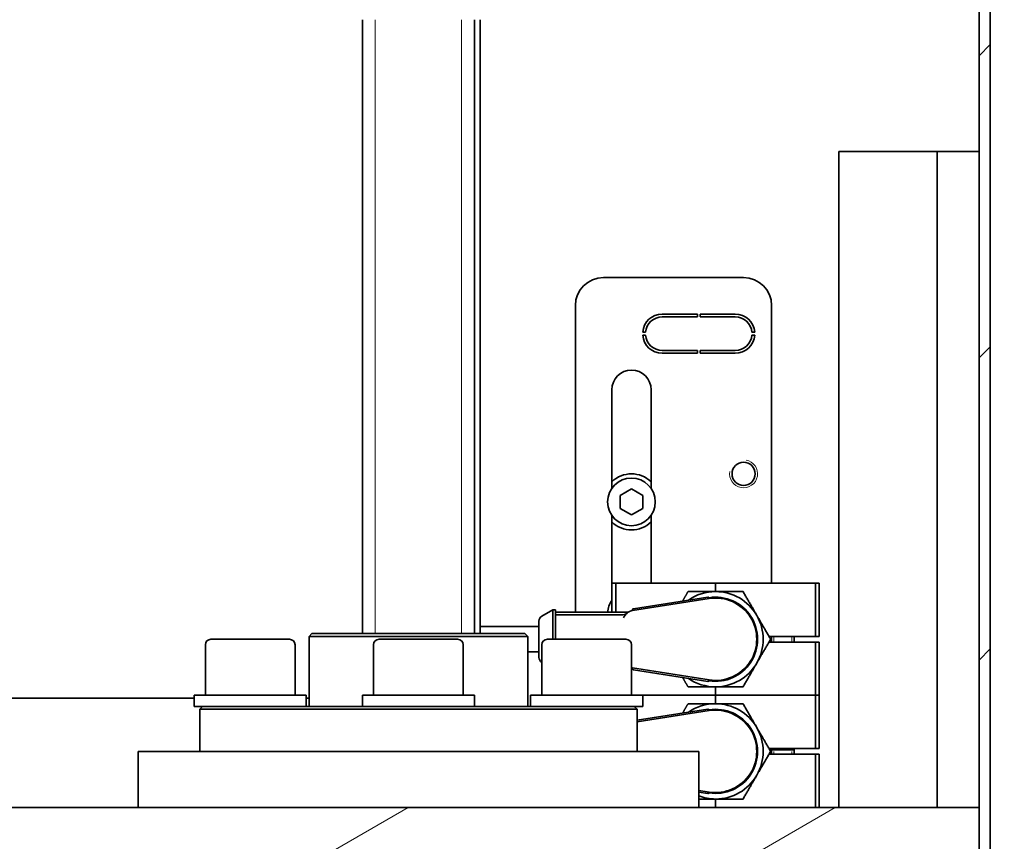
# Model space of a CAD drawing. Header units: millimetres. Extents: x 0 to 7128, y 0 to 5040.
# Tile 61 of 215: x 557 to 732, y 1719 to 1866. Entities that reach past the tile are written whole.
import ezdxf

# ---------------------------------------------------------------- set-up
doc = ezdxf.new("R2010")
doc.units = ezdxf.units.MM
doc.header["$LTSCALE"] = 12
doc.layers.add('Filettatura(ISO)', color=3, linetype='Continuous', lineweight=9, true_color=0x00ff00)
doc.layers.add('Tratteggio', color=7, linetype='Continuous', lineweight=9, true_color=0x1e1e47)
doc.layers.add('Spigoli visibili(ISO)', color=7, linetype='Continuous', lineweight=35)

msp = doc.modelspace()

# ---------------------------------------------------------------- hatches: boundary and pattern name
at = {"layer": 'Tratteggio'}
h = msp.add_hatch(dxfattribs=at)
h.set_pattern_fill('ANSI31', color=256, scale=304.8, style=0)
h.set_pattern_definition([(45, (0, 0), (-26.9408, 26.9408), [])])
h.paths.add_polyline_path([(732.183, 1942.651), (730.183, 1942.651), (730.183, 1937.651), (730.183, 1937.151), (732.183, 1937.151)])
edge = h.paths.add_edge_path()
edge.add_line((729.987, 1919.137), (731.575, 1921.678))
edge.add_ellipse((728.183, 1923.798), major_axis=(2.12, 3.392), ratio=1, start_angle=270, end_angle=302.00538)
edge.add_line((732.183, 1923.798), (732.183, 1930.151))
edge.add_line((732.183, 1930.151), (730.183, 1930.151))
edge.add_line((730.183, 1930.151), (730.183, 1924.651))
edge.add_line((730.183, 1924.651), (730.183, 1923.798))
edge.add_ellipse((728.183, 1923.798), major_axis=(0, -2), ratio=1, start_angle=57.99462, end_angle=90, ccw=False)
edge.add_line((729.879, 1922.738), (728.291, 1920.197))
edge.add_ellipse((731.683, 1918.077), major_axis=(-2.12, -3.392), ratio=1, start_angle=270, end_angle=302.00538)
edge.add_line((727.683, 1918.077), (727.683, 1725.151))
edge.add_line((727.683, 1725.151), (727.683, 1715.151))
edge.add_line((727.683, 1715.151), (727.683, 1683.651))
edge.add_line((727.683, 1683.651), (729.683, 1683.651))
edge.add_line((729.683, 1683.651), (729.683, 1918.077))
edge.add_ellipse((731.683, 1918.077), major_axis=(0, 2), ratio=1, start_angle=57.99462, end_angle=90, ccw=False)
h = msp.add_hatch(dxfattribs=at)
h.set_pattern_fill('ANSI31', color=256, scale=304.8, angle=-14.99998, style=0)
h.set_pattern_definition([(30, (0, 0), (-19.05, 32.99556), [])])
h.paths.add_polyline_path([(727.683, 1715.151), (727.683, 1725.151), (527.683, 1725.151), (527.683, 1715.151), (531.683, 1715.151), (723.683, 1715.151)])

# ---------------------------------------------------------------- linework, layer by layer
at = {"layer": 'Filettatura(ISO)'}
for p, q in [((619.996, 1865.651), (619.996, 1756.151)), ((635.37, 1756.151), (635.37, 1865.651)), ((691.101, 1755.651), (691.101, 1754.651)), ((694.265, 1754.651), (694.265, 1755.651)), ((691.101, 1735.151), (691.101, 1734.651)), ((694.265, 1734.651), (694.265, 1735.151))]:
    msp.add_line(p, q, dxfattribs=at)
msp.add_arc((685.683, 1784.651), 2.5, 170, 80, dxfattribs=at)
at = {"layer": 'Spigoli visibili(ISO)'}
for p, q in [((727.683, 1918.077), (727.683, 1683.651)), ((729.683, 1683.651), (729.683, 1918.077)), ((617.683, 1865.651), (617.683, 1756.151)), ((637.683, 1865.651), (637.683, 1756.151)), ((638.683, 1865.651), (638.683, 1756.151)), ((720.183, 1842.151), (702.683, 1842.151)), ((702.683, 1842.151), (702.683, 1725.151)), ((720.183, 1725.151), (720.183, 1842.151)), ((720.183, 1842.151), (727.683, 1842.151)), ((660.683, 1819.651), (685.683, 1819.651)), ((655.683, 1759.951), (655.683, 1814.651)), ((690.683, 1814.651), (690.683, 1765.151)), ((671.183, 1813.151), (677.433, 1813.151)), ((677.433, 1812.651), (671.183, 1812.651)), ((677.433, 1813.151), (677.433, 1812.651)), ((677.933, 1812.651), (677.933, 1813.151)), ((677.933, 1813.151), (684.183, 1813.151)), ((684.183, 1812.651), (677.933, 1812.651)), ((668.193, 1809.901), (667.692, 1809.901)), ((667.692, 1809.401), (668.193, 1809.401)), ((687.674, 1809.901), (687.172, 1809.901)), ((687.172, 1809.401), (687.674, 1809.401)), ((671.183, 1806.651), (677.433, 1806.651)), ((677.433, 1806.151), (671.183, 1806.151)), ((677.433, 1806.651), (677.433, 1806.151)), ((677.933, 1806.151), (677.933, 1806.651)), ((677.933, 1806.651), (684.183, 1806.651)), ((684.183, 1806.151), (677.933, 1806.151)), ((662.183, 1782.062), (662.183, 1799.651)), ((669.183, 1799.651), (669.183, 1782.062)), ((663.683, 1780.806), (665.683, 1781.96)), ((663.683, 1778.496), (663.683, 1780.806)), ((665.683, 1781.96), (667.683, 1780.806)), ((667.683, 1780.806), (667.683, 1778.496)), ((662.183, 1765.151), (662.183, 1777.24)), ((665.683, 1777.342), (663.683, 1778.496)), ((667.683, 1778.496), (665.683, 1777.342)), ((669.183, 1777.24), (669.183, 1765.151)), ((662.874, 1765.151), (662.183, 1765.151)), ((662.183, 1765.151), (662.183, 1759.951)), ((662.874, 1765.151), (680.683, 1765.151)), ((662.874, 1765.151), (662.874, 1759.951)), ((680.683, 1765.151), (698.492, 1765.151)), ((680.683, 1765.151), (680.683, 1763.651)), ((699.183, 1765.151), (698.492, 1765.151)), ((698.492, 1765.151), (698.492, 1755.651)), ((699.183, 1765.151), (699.183, 1755.651)), ((679.543, 1762.412), (665.872, 1760.266)), ((679.299, 1762.677), (666.024, 1760.594)), ((679.543, 1762.412), (679.527, 1762.511)), ((649.683, 1759.267), (651.647, 1760.401)), ((651.647, 1760.401), (651.647, 1755.151)), ((652.147, 1760.401), (651.647, 1760.401)), ((652.147, 1760.401), (652.147, 1755.151)), ((665.068, 1759.951), (652.147, 1759.951)), ((665.872, 1760.266), (665.857, 1760.365)), ((649.183, 1758.401), (649.183, 1751.901)), ((664.171, 1759.522), (652.147, 1759.522)), ((608.683, 1756.151), (608.183, 1755.651)), ((608.683, 1756.151), (646.683, 1756.151)), ((649.183, 1757.401), (638.683, 1757.401)), ((646.683, 1756.151), (647.183, 1755.651)), ((590.683, 1755.151), (604.683, 1755.151)), ((647.183, 1755.651), (608.183, 1755.651)), ((608.183, 1743.151), (608.183, 1755.651)), ((620.683, 1755.151), (634.683, 1755.151)), ((647.183, 1743.151), (647.183, 1755.651)), ((650.683, 1755.151), (664.683, 1755.151)), ((690.209, 1755.651), (698.492, 1755.651)), ((690.209, 1754.651), (698.492, 1754.651)), ((690.683, 1754.651), (690.683, 1755.651)), ((694.683, 1754.651), (694.683, 1755.651)), ((699.183, 1755.651), (698.492, 1755.651)), ((699.183, 1754.651), (698.492, 1754.651)), ((698.492, 1754.651), (698.492, 1745.151)), ((699.183, 1754.651), (699.183, 1745.151)), ((589.683, 1754.151), (589.683, 1745.151)), ((605.683, 1754.151), (605.683, 1745.151)), ((619.683, 1754.151), (619.683, 1745.151)), ((635.683, 1754.151), (635.683, 1745.151)), ((649.183, 1752.901), (647.183, 1752.901)), ((649.683, 1754.151), (649.683, 1745.151)), ((665.683, 1754.151), (665.683, 1745.151)), ((665.872, 1750.036), (665.857, 1749.937)), ((665.872, 1750.036), (679.543, 1747.89)), ((666.024, 1749.708), (679.299, 1747.625)), ((679.543, 1747.89), (679.527, 1747.791)), ((680.683, 1746.651), (680.683, 1745.151)), ((536.683, 1744.651), (587.683, 1744.651)), ((587.683, 1745.151), (607.683, 1745.151)), ((587.683, 1743.151), (587.683, 1745.151)), ((607.683, 1743.151), (607.683, 1745.151)), ((607.683, 1744.651), (608.183, 1744.651)), ((617.683, 1745.151), (637.683, 1745.151)), ((617.683, 1743.151), (617.683, 1745.151)), ((637.683, 1743.151), (637.683, 1745.151)), ((647.683, 1745.151), (667.683, 1745.151)), ((647.683, 1743.151), (647.683, 1745.151)), ((667.683, 1743.151), (667.683, 1745.151)), ((667.683, 1745.151), (680.683, 1745.151)), ((667.683, 1745.151), (680.683, 1745.151)), ((680.683, 1745.151), (698.492, 1745.151)), ((680.683, 1745.151), (680.683, 1743.651)), ((680.683, 1745.151), (698.492, 1745.151)), ((699.183, 1745.151), (698.492, 1745.151)), ((698.492, 1745.151), (698.492, 1735.651)), ((699.183, 1745.151), (698.492, 1745.151)), ((699.183, 1745.151), (699.183, 1735.651)), ((587.683, 1743.151), (589.645, 1743.151)), ((589.183, 1743.151), (588.683, 1742.651)), ((666.683, 1742.651), (588.683, 1742.651)), ((588.683, 1735.151), (588.683, 1742.651)), ((589.645, 1743.151), (621.733, 1743.151)), ((621.733, 1743.151), (633.632, 1743.151)), ((633.632, 1743.151), (665.72, 1743.151)), ((665.72, 1743.151), (667.683, 1743.151)), ((666.183, 1743.151), (666.683, 1742.651)), ((679.299, 1742.677), (666.683, 1740.697)), ((666.683, 1735.151), (666.683, 1742.651)), ((679.543, 1742.412), (666.683, 1740.393)), ((679.543, 1742.412), (679.527, 1742.511)), ((577.683, 1735.151), (677.683, 1735.151)), ((577.683, 1725.151), (577.683, 1735.151)), ((677.683, 1725.151), (677.683, 1735.151)), ((690.209, 1735.651), (698.492, 1735.651)), ((690.683, 1735.401), (690.683, 1735.651)), ((690.683, 1734.651), (690.683, 1735.651)), ((690.683, 1735.401), (694.683, 1735.401)), ((690.683, 1735.401), (694.683, 1735.401)), ((694.683, 1735.401), (694.683, 1735.651)), ((694.683, 1734.651), (694.683, 1735.651)), ((699.183, 1735.651), (698.492, 1735.651)), ((690.209, 1734.651), (698.492, 1734.651)), ((699.183, 1734.651), (698.492, 1734.651)), ((698.492, 1734.651), (698.492, 1725.151)), ((699.183, 1734.651), (699.183, 1725.151)), ((677.683, 1728.182), (679.543, 1727.89)), ((677.683, 1727.878), (679.299, 1727.625)), ((679.543, 1727.89), (679.527, 1727.791)), ((680.683, 1726.651), (680.683, 1725.151)), ((727.683, 1725.151), (527.683, 1725.151)), ((727.683, 1715.151), (727.683, 1725.151))]:
    msp.add_line(p, q, dxfattribs=at)
for centre, radius in [((685.683, 1784.651), 2.067), ((665.683, 1779.651), 4.25)]:
    msp.add_circle(centre, radius, dxfattribs=at)
for centre, radius, start, end in [((660.683, 1814.651), 5, 90, 180), ((685.683, 1814.651), 5, 0, 90), ((671.183, 1809.651), 3.5, 90, 175.90396), ((671.183, 1809.651), 3, 90, 175.21981), ((684.183, 1809.651), 3.5, 4.09604, 90), ((684.183, 1809.651), 3, 4.78019, 90), ((671.183, 1809.651), 3.5, 184.09604, 270), ((671.183, 1809.651), 3, 184.78019, 270), ((684.183, 1809.651), 3, 270, 355.21981), ((684.183, 1809.651), 3.5, 270, 355.90396), ((665.683, 1799.651), 3.5, 0, 180), ((665.683, 1779.651), 5, 45.573, 134.427), ((665.683, 1779.651), 5, 225.573, 314.427), ((680.683, 1755.151), 8.5, 90, 124.76282), ((680.683, 1755.151), 8.5, 30, 90), ((665.683, 1759.651), 4.25, 145.43968, 175.95216), ((679.33, 1762.48), 0.2, 8.92089, 98.92089), ((680.683, 1755.151), 7.5, 261.03056, 98.96941), ((680.683, 1755.151), 7.35, 261.07909, 98.92089), ((666.183, 1758.29), 2, 98.92089, 161.0803), ((666.055, 1760.396), 0.2, 98.92089, 188.92089), ((650.183, 1758.401), 1, 120, 180), ((680.683, 1755.151), 8.5, 330, 30), ((590.683, 1754.151), 1, 90, 180), ((604.683, 1754.151), 1, 0, 90), ((620.683, 1754.151), 1, 90, 180), ((634.683, 1754.151), 1, 0, 90), ((650.683, 1754.151), 1, 90, 180), ((664.683, 1754.151), 1, 0, 90), ((650.183, 1751.901), 1, 180, 240), ((680.683, 1755.151), 8.5, 270, 330), ((666.183, 1752.012), 2, 255.52249, 261.07908), ((666.055, 1749.906), 0.2, 171.07908, 261.07908), ((680.683, 1755.151), 8.5, 235.23715, 270), ((679.33, 1747.822), 0.2, 261.07908, 351.07908), ((680.683, 1735.151), 8.5, 90, 124.76282), ((679.33, 1742.48), 0.2, 8.92089, 98.92089), ((680.683, 1735.151), 7.5, 261.03056, 98.96941), ((680.683, 1735.151), 7.35, 261.07909, 98.92089), ((680.683, 1735.151), 8.5, 30, 90), ((680.683, 1735.151), 8.5, 330, 30), ((680.683, 1735.151), 8.5, 270, 330), ((680.683, 1735.151), 8.5, 249.33268, 270), ((679.33, 1727.822), 0.2, 261.07908, 351.07908)]:
    msp.add_arc(centre, radius, start, end, dxfattribs=at)
for points, weights in [([(675.775, 1763.651), (675.27, 1762.775), (674.806, 1761.972)], [1.40105474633, 1.4408236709, 1.46599871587]), ([(675.775, 1763.651), (678.405, 1763.651), (680.683, 1763.651)], [1.40105474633, 1.50942670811, 1.50942670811]), ([(680.683, 1763.651), (682.96, 1763.651), (685.59, 1763.651)], [1.50942670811, 1.50942670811, 1.40105474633]), ([(688.044, 1759.401), (686.905, 1761.373), (685.59, 1763.651)], [1.50942670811, 1.50942670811, 1.40105474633]), ([(690.498, 1755.151), (689.183, 1757.429), (688.044, 1759.401)], [1.40105474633, 1.50942670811, 1.50942670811]), ([(688.044, 1750.901), (689.183, 1752.873), (690.498, 1755.151)], [1.50942670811, 1.50942670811, 1.40105474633]), ([(685.59, 1746.651), (686.905, 1748.929), (688.044, 1750.901)], [1.40105474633, 1.50942670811, 1.50942670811]), ([(674.806, 1748.33), (675.27, 1747.527), (675.775, 1746.651)], [1.46599881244, 1.44082374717, 1.40105474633]), ([(675.775, 1746.651), (678.405, 1746.651), (680.683, 1746.651)], [1.40105474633, 1.50942670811, 1.50942670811]), ([(680.683, 1746.651), (682.96, 1746.651), (685.59, 1746.651)], [1.50942670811, 1.50942670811, 1.40105474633]), ([(675.775, 1743.651), (675.27, 1742.775), (674.806, 1741.972)], [1.40105474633, 1.4408236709, 1.46599871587]), ([(675.775, 1743.651), (678.405, 1743.651), (680.683, 1743.651)], [1.40105474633, 1.50942670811, 1.50942670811]), ([(680.683, 1743.651), (682.96, 1743.651), (685.59, 1743.651)], [1.50942670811, 1.50942670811, 1.40105474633]), ([(688.044, 1739.401), (686.905, 1741.373), (685.59, 1743.651)], [1.50942670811, 1.50942670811, 1.40105474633]), ([(690.498, 1735.151), (689.183, 1737.429), (688.044, 1739.401)], [1.40105474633, 1.50942670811, 1.50942670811]), ([(688.044, 1730.901), (689.183, 1732.873), (690.498, 1735.151)], [1.50942670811, 1.50942670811, 1.40105474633]), ([(685.59, 1726.651), (686.905, 1728.929), (688.044, 1730.901)], [1.40105474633, 1.50942670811, 1.50942670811]), ([(677.683, 1726.651), (679.227, 1726.651), (680.683, 1726.651)], [1.4651383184, 1.50942670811, 1.50942670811]), ([(680.683, 1726.651), (682.96, 1726.651), (685.59, 1726.651)], [1.50942670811, 1.50942670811, 1.40105474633])]:
    msp.add_rational_spline(points, weights, degree=2, dxfattribs=at)
msp.add_open_spline([(664.171, 1759.522), (664.295, 1759.522), (664.419, 1759.545), (664.65, 1759.634), (664.758, 1759.699), (664.85, 1759.782)], degree=3, knots=[0.000000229, 0.000000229, 0.000000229, 0.000000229, 0.037160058, 0.037160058, 0.074331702, 0.074331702, 0.074331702, 0.074331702], dxfattribs=at)

doc.saveas('drawing.dxf')
